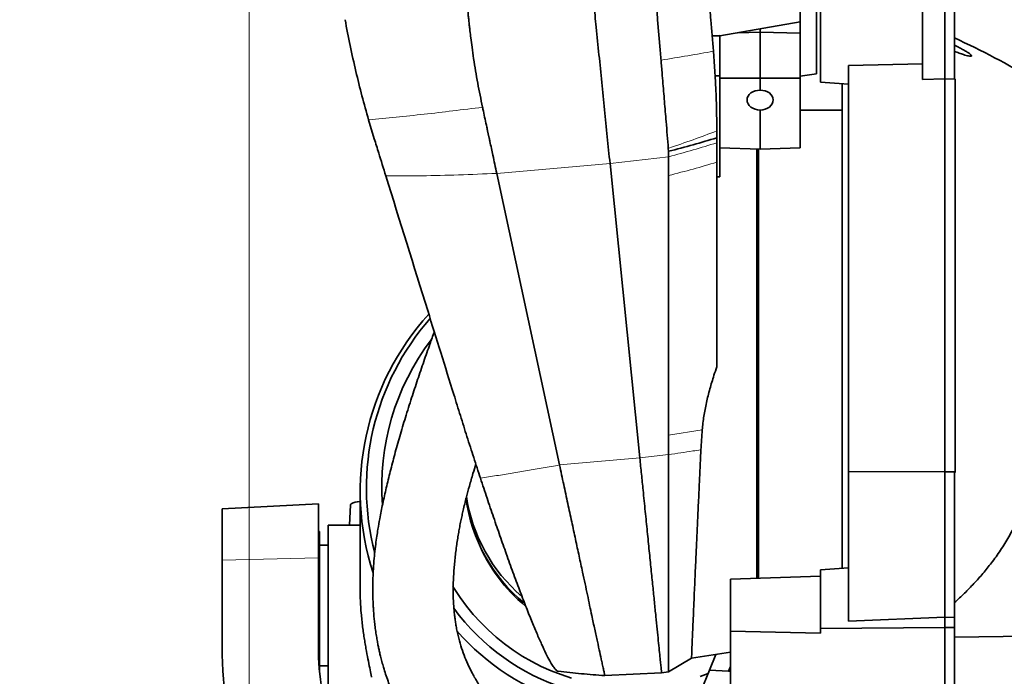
# Model space of a CAD drawing. Header units: millimetres. Extents: x 0 to 11920, y 0 to 8400.
# Tile 5 of 61: x 2619 to 3232, y 2500 to 2909. Entities that reach past the tile are written whole.
import ezdxf

# ---------------------------------------------------------------- set-up
doc = ezdxf.new("R2010")
doc.units = ezdxf.units.MM
doc.header["$LTSCALE"] = 20
doc.styles.add('SLDTEXTSTYLE0', font='TXT', dxfattribs={"width": 0.605})
doc.dimstyles.new('SLDDIMSTYLE0', dxfattribs={"dimtxt": 70, "dimasz": 70, "dimexe": 0, "dimexo": 0.0625, "dimgap": 17.5, "dimtad": 1, "dimdec": 1, "dimrnd": 1e-09, "dimzin": 12, "dimdsep": 46, "dimtxsty": 'SLDTEXTSTYLE0', "dimsah": 1, "dimcen": 0.09, "dimadec": 0, "dimazin": 3, "dimtfac": 1, "dimtofl": 0, "dimtmove": 0, "dimatfit": 3, "dimfxl": 1, "dimfrac": 2, "dimtolj": 1, "dimtzin": 12, "dimarcsym": 0})

# ---------------------------------------------------------------- blocks, each defined once
blk = doc.blocks.new('_D_13')
at = {"color": 7, "linetype": 'Continuous', "lineweight": 0}
for p, q in [((2761.71, 3547.32), (2761.71, 1636.58)), ((3194.71, 1805.97), (3194.71, 1636.58)), ((2761.71, 1666.58), (1769.79, 1666.58)), ((3194.71, 1666.58), (2761.71, 1666.58))]:
    blk.add_line(p, q, dxfattribs=at)
at = {"color": 7, "linetype": 'Continuous', "lineweight": 18}
for points in [[(2761.71, 1666.58), (2831.71, 1656.58), (2831.71, 1676.58)], [(3194.71, 1666.58), (3124.71, 1676.58), (3124.71, 1656.58)]]:
    blk.add_solid(points, dxfattribs=at)
at = {"color": 7, "linetype": 'Continuous', "lineweight": 18, "char_height": 70, "attachment_point": 1, "style": 'SLDTEXTSTYLE0'}
for s, insert in [('(2x M8 Through)', (1956.46, 1756.82)), ('433', (1769.79, 1756.82))]:
    blk.add_mtext(s, dxfattribs=dict(at, insert=insert))

msp = doc.modelspace()

# ---------------------------------------------------------------- linework, layer by layer
at = {"color": 7, "linetype": 'Continuous', "lineweight": 35}
for p, q in [((3114.71, 2875.18), (3114.71, 2950.09)), ((3104.71, 2907.64), (3104.71, 2913.74)), ((3117.21, 2870.03), (3117.21, 2914.08)), ((3180.71, 2917.26), (3180.71, 2871.83)), ((3194.71, 2917.46), (3194.71, 2872.18)), ((3200.71, 2917.38), (3200.71, 2872.35)), ((3015.92, 2908.91), (3017.48, 2890.11)), ((3054.71, 2898.93), (3104.71, 2907.64)), ((3104.71, 2907.64), (3104.71, 2900.66)), ((3065.85, 2900.87), (3079.71, 2901.14)), ((3079.71, 2903.29), (3079.71, 2901.14)), ((3104.71, 2900.66), (3079.71, 2901.14)), ((3079.71, 2901.14), (3079.71, 2872.58)), ((3104.71, 2900.66), (3104.71, 2872.67)), ((3049.86, 2898.97), (3054.71, 2899.22)), ((3049.86, 2898.97), (3054.71, 2898.97)), ((3054.71, 2898.97), (3054.71, 2899.22)), ((3054.71, 2878.87), (3054.71, 2898.97)), ((3050.66, 2889.34), (3051.93, 2870.37)), ((3018.01, 2883.74), (3018.01, 2883.72)), ((3018.01, 2883.72), (3018.18, 2881.67)), ((3180.71, 2881.5), (3134.71, 2880.42)), ((3054.71, 2878.87), (3054.71, 2872.67)), ((3114.71, 2875.18), (3104.71, 2873.79)), ((3134.71, 2627.92), (3134.71, 2880.42)), ((3051.73, 2874.1), (3054.71, 2874.1)), ((3054.71, 2872.67), (3079.71, 2872.58)), ((3054.71, 2872.67), (3054.71, 2829.27)), ((3104.71, 2872.67), (3079.71, 2872.58)), ((3079.71, 2872.58), (3079.71, 2865.09)), ((3104.71, 2872.67), (3104.71, 2829.27)), ((3134.71, 2868.77), (3117.21, 2870.03)), ((3130.71, 2686.58), (3130.71, 2869.18)), ((3180.71, 2871.83), (3194.71, 2872.18)), ((3194.71, 2872.18), (3194.71, 2627.62)), ((3194.71, 2872.18), (3201.21, 2872.02)), ((3200.71, 2872.35), (3201.21, 2872.02)), ((3201.21, 2627.65), (3201.21, 2872.02)), ((3079.71, 2852.75), (3079.71, 2828.4)), ((3130.71, 2852.58), (3104.71, 2852.58)), ((2836.01, 2846.56), (2839.51, 2834.9)), ((2910.05, 2839.88), (2910.85, 2836.14)), ((3052.71, 2839.74), (3052.71, 2839.74)), ((3022.56, 2828.91), (3022.56, 2828.9)), ((3022.56, 2828.9), (3022.71, 2827.05)), ((3022.71, 2827.05), (3022.71, 2823.68)), ((3054.71, 2829.27), (3079.71, 2828.4)), ((3054.71, 2811.2), (3054.71, 2829.27)), ((3078.61, 2686.58), (3078.61, 2828.44)), ((3104.71, 2829.27), (3079.71, 2828.4)), ((3022.71, 2823.68), (3022.71, 2811.96)), ((3052.71, 2820.28), (3052.71, 2692.93)), ((2986.25, 2819.46), (3004.81, 2636.25)), ((2954.81, 2631.91), (2915.76, 2813.33)), ((3022.71, 2650.51), (3022.71, 2811.96)), ((3054.71, 2811.2), (3052.71, 2811.16)), ((3078.61, 2561.4), (3078.61, 2686.58)), ((3130.71, 2567.58), (3130.71, 2686.58)), ((3022.71, 2650.51), (3022.71, 2638.33)), ((3194.71, 2627.62), (3134.71, 2627.92)), ((3134.71, 2534.76), (3134.71, 2627.92)), ((3201.21, 2627.65), (3194.71, 2627.62)), ((3194.71, 2627.62), (3194.71, 2537.12)), ((3200.71, 2626.9), (3201.21, 2627.65)), ((3200.71, 2537.02), (3200.71, 2626.9)), ((2830.71, 2615.47), (2830.71, 2554.88)), ((2804.71, 2607.73), (2744.71, 2604.58)), ((2804.71, 2607.73), (2804.71, 2574.23)), ((2824.71, 2607.11), (2824.04, 2594.48)), ((2744.71, 2572.75), (2744.71, 2604.58)), ((2829.31, 2594.48), (2810.71, 2594.48)), ((2810.71, 2554.88), (2810.71, 2594.48)), ((2830.71, 2594.47), (2829.31, 2594.48)), ((2805.36, 2590.58), (2804.71, 2590.58)), ((2805.36, 2590.58), (2805.36, 2504.2)), ((2810.71, 2581.98), (2805.36, 2581.98)), ((2744.71, 2518.83), (2744.71, 2572.75)), ((2804.71, 2574.23), (2804.71, 2518.83)), ((3061.21, 2560.84), (3117.21, 2562.66)), ((3134.71, 2567.99), (3117.21, 2566.68)), ((3117.21, 2530.15), (3117.21, 2566.68)), ((3061.21, 2528.48), (3061.21, 2560.84)), ((2810.71, 2494.48), (2810.71, 2554.88)), ((3194.71, 2537.12), (3134.71, 2534.76)), ((3194.71, 2537.12), (3194.71, 2530.74)), ((3200.71, 2537.02), (3194.71, 2537.12)), ((3200.71, 2530.75), (3200.71, 2537.02)), ((3061.21, 2528.48), (3061.21, 2463.32)), ((3117.21, 2527.2), (3061.21, 2528.48)), ((3194.71, 2530.74), (3117.21, 2530.15)), ((3117.21, 2527.2), (3117.21, 2530.15)), ((3200.71, 2530.75), (3194.71, 2530.74)), ((3194.71, 2530.74), (3194.71, 2457.16)), ((3200.71, 2457.32), (3200.71, 2530.75)), ((3286.26, 2526.02), (3200.71, 2524.68)), ((3036.98, 2511.67), (3061.21, 2515.41)), ((3048.16, 2504.26), (3052.09, 2514)), ((2805.36, 2506.98), (2810.71, 2506.98)), ((3036.98, 2511.67), (3022.71, 2503.26)), ((2983.02, 2500.86), (3018.36, 2502.58)), ((3018.35, 2502.58), (3022.71, 2503.26)), ((3033.55, 2468.11), (3048.16, 2504.26)), ((3048.16, 2504.26), (3060, 2503.64)), ((3060, 2503.64), (3061.21, 2506.6)), ((3060, 2503.64), (3061.21, 2503.58))]:
    msp.add_line(p, q, dxfattribs=at)
at = {"color": 8, "linetype": 'Continuous', "lineweight": 18}
for p, q in [((2986.25, 2819.46), (3022.71, 2823.68)), ((2915.76, 2813.33), (2986.25, 2819.46)), ((3043.65, 2653.8), (3022.71, 2650.51)), ((2954.81, 2631.91), (3004.81, 2636.25)), ((3004.81, 2636.25), (3022.71, 2638.33)), ((2804.71, 2574.23), (2744.71, 2572.75))]:
    msp.add_line(p, q, dxfattribs=at)
at = {"color": 7, "linetype": 'Continuous', "lineweight": 35, "flags": 128}
for points in [[(2824.71, 2607.11), (2824.9, 2607.52), (2825.44, 2607.94), (2826.32, 2608.33), (2827.52, 2608.69), (2829, 2609), (2830.71, 2609.24)], [(2888.5, 2556.28), (2889.24, 2555.07), (2892.9, 2549.5), (2896.85, 2544.13), (2901.08, 2538.96), (2905.58, 2534.01), (2910.33, 2529.3), (2915.33, 2524.83), (2920.56, 2520.63), (2926.01, 2516.69), (2931.65, 2513.04), (2937.49, 2509.68), (2943.49, 2506.62), (2949.65, 2503.87), (2955.94, 2501.44), (2962.36, 2499.32)], [(3042.29, 2500.34), (3047.28, 2502.09)]]:
    msp.add_lwpolyline(points, dxfattribs=at)
at = {"color": 7, "linetype": 'Continuous', "lineweight": 35}
for centre, radius, start, end in [((2992.74, 2442.89), 500, 59.04064, 65.42129), ((2994.34, 2615.49), 163.6, 137.6658, 198.05644), ((2994.55, 2617.54), 159.95, 138.77683, 194.58203), ((2994.95, 2618.47), 150.8, 142.79003, 184.37714), ((2997.8, 2624.77), 102.13, 187.58534, 230.61432), ((2997.78, 2627.66), 102.12, 188.61554, 229.38214), ((2998.37, 2622.68), 101.85, 202.55696, 230.54532), ((3000.69, 2625.02), 138.74, 216.36351, 288.03259), ((3000.68, 2623.81), 145.22, 220.94453, 285.7014), ((2974.71, 2518.83), 230, 180, 219.86748), ((2974.71, 2518.83), 170, 180, 216.62557)]:
    msp.add_arc(centre, radius, start, end, dxfattribs=at)
for centre, major_axis, start_param, end_param in [((3079.72, 2858.92), (8.15, -0.25), 1.594372, 4.735227), ((3079.71, 2858.92), (8.15, 0.25), 4.690223, 7.829733)]:
    msp.add_ellipse(centre, major_axis=major_axis, ratio=0.756997, start_param=start_param, end_param=end_param, dxfattribs=at)
for points, knots in [([(2974.71, 2933.39), (2975.2, 2928.54), (2976.18, 2918.84), (2977.75, 2903.39), (2979.4, 2887.08), (2981.13, 2869.95), (2982.86, 2852.94), (2984.57, 2836.06), (2985.69, 2824.99), (2986.25, 2819.46)], [0, 0, 0, 0, 0.126797, 0.253596, 0.402895, 0.55219, 0.701475, 0.850747, 1, 1, 1, 1]), ([(3013.83, 2934.21), (3014.18, 2930), (3014.87, 2921.58), (3015.57, 2913.13), (3015.92, 2908.91)], [0, 0, 0, 0, 0.500109, 1, 1, 1, 1]), ([(3046.98, 2933.67), (3047.33, 2929.54), (3048.01, 2921.29), (3049.24, 2906.5), (3050.12, 2895.85), (3050.66, 2889.34)], [0, 0, 0, 0, 0.279958, 0.560026, 1, 1, 1, 1]), ([(2901.36, 2884.73), (2901.02, 2887.09), (2900.39, 2891.36), (2899.63, 2897.12), (2899.11, 2901.48), (2898.72, 2904.88), (2898.41, 2907.77), (2898.12, 2910.65), (2897.85, 2913.54), (2897.58, 2916.43), (2897.43, 2918.36), (2897.35, 2919.32)], [0, 0, 0, 0, 0.205273, 0.371921, 0.499992, 0.583264, 0.666555, 0.749868, 0.83321, 0.916586, 1, 1, 1, 1]), ([(2821.33, 2908.95), (2822.36, 2903.56), (2824.41, 2892.79), (2827.96, 2877.01), (2831.78, 2861.58), (2834.6, 2851.57), (2836.01, 2846.56)], [0, 0, 0, 0, 0.25661, 0.513221, 0.756507, 1, 1, 1, 1]), ([(3017.48, 2890.11), (3017.57, 2889.05), (3017.75, 2886.92), (3017.92, 2884.8), (3018.01, 2883.74)], [0, 0, 0, 0, 0.499999, 1, 1, 1, 1]), ([(3200.71, 2893.1), (3201.78, 2892.57), (3203.7, 2891.6), (3206.37, 2890.15), (3208.43, 2888.93), (3210.02, 2887.86), (3210.97, 2887.08), (3211.37, 2886.53), (3211.27, 2886.25), (3210.67, 2886.15), (3209.53, 2886.33), (3207.98, 2886.73), (3206.01, 2887.33), (3203.59, 2888.16), (3201.67, 2888.88), (3200.71, 2889.24)], [0, 0, 0, 0, 0.119642, 0.216194, 0.312434, 0.377013, 0.442048, 0.487328, 0.532776, 0.575899, 0.649194, 0.716839, 0.784665, 0.892259, 1, 1, 1, 1]), ([(2901.36, 2884.73), (2902.17, 2879.65), (2903.8, 2869.5), (2905.87, 2859.48), (2906.91, 2854.47)], [0, 0, 0, 0, 0.4997758, 1, 1, 1, 1]), ([(3018.18, 2881.67), (3018.29, 2880.34), (3018.59, 2876.74), (3018.89, 2873.14), (3019.08, 2870.88)], [0, 0, 0, 0, 0.369084, 1, 1, 1, 1]), ([(3019.08, 2870.88), (3019.43, 2866.62), (3020.14, 2858.13), (3020.83, 2849.72), (3021.18, 2845.53)], [0, 0, 0, 0, 0.501198, 1, 1, 1, 1]), ([(3051.93, 2870.37), (3052.16, 2865.26), (3052.62, 2855.02), (3052.68, 2844.84), (3052.71, 2839.74)], [0, 0, 0, 0, 0.499412, 1, 1, 1, 1]), ([(2910.05, 2839.88), (2909.99, 2840.15), (2909.83, 2840.91), (2909.31, 2843.34), (2908.49, 2847.11), (2907.61, 2851.22), (2907.08, 2853.66), (2906.91, 2854.47)], [0, 0, 0, 0, 0.055393, 0.157175, 0.500008, 0.83325, 1, 1, 1, 1]), ([(3021.18, 2845.53), (3021.41, 2842.74), (3021.87, 2837.18), (3022.33, 2831.66), (3022.56, 2828.91)], [0, 0, 0, 0, 0.50001, 1, 1, 1, 1]), ([(3052.71, 2839.74), (3052.71, 2838.93), (3052.71, 2837.49), (3052.71, 2836.05), (3052.71, 2835.41)], [0, 0, 0, 0, 0.559068, 1, 1, 1, 1]), ([(2839.51, 2834.9), (2840.44, 2831.93), (2842.84, 2824.21), (2845.24, 2816.5), (2846.72, 2811.75)], [0, 0, 0, 0, 0.38428, 1, 1, 1, 1]), ([(2915.76, 2813.33), (2914.95, 2817.11), (2913.54, 2823.68), (2911.95, 2831.04), (2911.15, 2834.79), (2910.93, 2835.78), (2910.87, 2836.06), (2910.86, 2836.14), (2910.85, 2836.14)], [0, 0, 0, 0, 0.499963, 0.869286, 0.964463, 0.989686, 0.998819, 1, 1, 1, 1]), ([(3052.71, 2835.41), (3052.71, 2834.84), (3052.71, 2833.8), (3052.71, 2832.76), (3052.71, 2832.31)], [0, 0, 0, 0, 0.558674, 1, 1, 1, 1]), ([(3052.71, 2832.31), (3052.71, 2830.06), (3052.71, 2826.04), (3052.71, 2822.04), (3052.71, 2820.28)], [0, 0, 0, 0, 0.559743, 1, 1, 1, 1]), ([(3077.71, 2828.47), (3077.71, 2828.07), (3077.71, 2825.24), (3077.71, 2819.08), (3077.71, 2809.98), (3077.71, 2799.97), (3077.71, 2789.06), (3077.71, 2777.44), (3077.71, 2765.19), (3077.71, 2752.48), (3077.71, 2739.15), (3077.71, 2726.83), (3077.71, 2715.7), (3077.71, 2705.95), (3077.71, 2696.09), (3077.71, 2689.49), (3077.71, 2686.18)], [0, 0, 0, 0, 0.013985, 0.099153, 0.181518, 0.264463, 0.348309, 0.433376, 0.515687, 0.59902, 0.682351, 0.767358, 0.825122, 0.88328, 0.941438, 1, 1, 1, 1]), ([(2846.72, 2811.75), (2855.4, 2783.82), (2869.51, 2738.46), (2884.98, 2688.75), (2893.11, 2662.59), (2897.23, 2649.48), (2901.4, 2636.46), (2904.2, 2627.93), (2905.59, 2623.67)], [0, 0, 0, 0, 0.443849, 0.720851, 0.790171, 0.859432, 0.929715, 1, 1, 1, 1]), ([(2876.87, 2714.82), (2875.95, 2712.23), (2873.74, 2706.07), (2870.26, 2696.11), (2866.48, 2685.02), (2862.63, 2673.38), (2858.9, 2661.58), (2855.38, 2649.8), (2852.23, 2638.59), (2849.44, 2627.95), (2846.96, 2617.75), (2844.79, 2608.02), (2843.05, 2599.35), (2841.88, 2592.67), (2841.05, 2587.38), (2840.35, 2582.38), (2839.69, 2576.72), (2839.14, 2570.52), (2838.78, 2564.67), (2838.61, 2559.59), (2838.55, 2555.49), (2838.58, 2551.72), (2838.67, 2548.01), (2838.82, 2544.62), (2839.01, 2541.41), (2839.25, 2538.28), (2839.58, 2534.85), (2840.01, 2531.14), (2840.53, 2527.38), (2841.1, 2523.86), (2841.66, 2520.83), (2842.19, 2518.18), (2842.76, 2515.57), (2843.43, 2512.72), (2844.26, 2509.48), (2845.31, 2505.77), (2846.57, 2501.73), (2848.04, 2497.47), (2849.6, 2493.37), (2851.11, 2489.7), (2852.44, 2486.71), (2853.58, 2484.28), (2854.7, 2481.97), (2856.01, 2479.39), (2857.62, 2476.39), (2859.52, 2473.05), (2861.48, 2469.82), (2863.37, 2466.86), (2865.1, 2464.27), (2866.83, 2461.8), (2868.54, 2459.45), (2870.23, 2457.21), (2872.01, 2454.94), (2874.03, 2452.45), (2876.54, 2449.5), (2879.64, 2446.02), (2883.41, 2442.04), (2887.62, 2437.84), (2890.68, 2435.04), (2892.17, 2433.67)], [0, 0, 0, 0, 0.025746, 0.061413, 0.099132, 0.13672, 0.177973, 0.217648, 0.255747, 0.292315, 0.327716, 0.362053, 0.393369, 0.415911, 0.430302, 0.447579, 0.466904, 0.487884, 0.510254, 0.525972, 0.539229, 0.551888, 0.564471, 0.577008, 0.586676, 0.597364, 0.609076, 0.621817, 0.635479, 0.647869, 0.65814, 0.666981, 0.675442, 0.685424, 0.696939, 0.70954, 0.724786, 0.740048, 0.755332, 0.769212, 0.780167, 0.788299, 0.796339, 0.806071, 0.81751, 0.830676, 0.844691, 0.855436, 0.865808, 0.875803, 0.885418, 0.894651, 0.903574, 0.913915, 0.926414, 0.941873, 0.959816, 0.980331, 1, 1, 1, 1]), ([(3043.65, 2653.8), (3043.95, 2656.61), (3044.55, 2662.25), (3046.23, 2670.75), (3048.35, 2679.24), (3050.58, 2686.65), (3052.12, 2691.19), (3052.71, 2692.93)], [0, 0, 0, 0, 0.212146, 0.425946, 0.643843, 0.862782, 1, 1, 1, 1]), ([(3077.71, 2686.18), (3077.71, 2681.84), (3077.71, 2673.12), (3077.71, 2660.09), (3077.71, 2647.12), (3077.71, 2634.07), (3077.71, 2621.07), (3077.71, 2608.27), (3077.71, 2595.93), (3077.71, 2584.25), (3077.71, 2573.37), (3077.71, 2565.77), (3077.71, 2562.04), (3077.71, 2561.38)], [0, 0, 0, 0, 0.09239, 0.185912, 0.279436, 0.374115, 0.47442, 0.574905, 0.675213, 0.778019, 0.877355, 0.977931, 1, 1, 1, 1]), ([(3043.65, 2653.8), (3043.65, 2653.79), (3043.51, 2651.71), (3043.24, 2647.55), (3042.97, 2643.45), (3042.84, 2641.39)], [0, 0, 0, 0, 0.001212, 0.500607, 1, 1, 1, 1]), ([(3249.96, 2641.94), (3249.87, 2638.79), (3249.69, 2632.49), (3248.28, 2623), (3246.01, 2613.56), (3242.89, 2604.35), (3239.05, 2595.52), (3234.57, 2587.02), (3229.45, 2578.8), (3224.02, 2571.25), (3218.46, 2564.36), (3212.85, 2558.09), (3206.96, 2552.04), (3202.8, 2548.21), (3200.71, 2546.29)], [0, 0, 0, 0, 0.086146, 0.172298, 0.261384, 0.350483, 0.43648, 0.522489, 0.610292, 0.698105, 0.773238, 0.848375, 0.924186, 1, 1, 1, 1]), ([(3004.81, 2636.26), (3005.16, 2632.86), (3005.84, 2626.07), (3006.97, 2614.95), (3008.19, 2602.96), (3009.46, 2590.35), (3010.68, 2578.32), (3011.83, 2566.96), (3012.91, 2556.34), (3013.9, 2546.53), (3014.81, 2537.57), (3015.63, 2529.54), (3016.34, 2522.47), (3016.96, 2516.41), (3017.46, 2511.41), (3017.86, 2507.49), (3018.15, 2504.64), (3018.31, 2503.05), (3018.38, 2502.39), (3018.36, 2502.58), (3018.36, 2502.58)], [0, 0, 0, 0, 0.044814, 0.08962, 0.150455, 0.211271, 0.272066, 0.332837, 0.393584, 0.454307, 0.515006, 0.575682, 0.636336, 0.69697, 0.757587, 0.818189, 0.878781, 0.939365, 0.999945, 1, 1, 1, 1]), ([(3022.72, 2638.33), (3022.71, 2635.02), (3022.71, 2628.43), (3022.71, 2622.02), (3022.71, 2618.83)], [0, 0, 0, 0, 0.50146, 1, 1, 1, 1]), ([(3042.84, 2641.39), (3042.7, 2638.31), (3042.41, 2632.14), (3041.91, 2621.62), (3041.37, 2609.91), (3040.8, 2597.18), (3040.23, 2584.9), (3039.75, 2574.53), (3039.35, 2565.95), (3039.03, 2558.97), (3038.74, 2552.36), (3038.44, 2545.28), (3038.12, 2537.99), (3037.79, 2530.82), (3037.52, 2524.65), (3037.32, 2519.79), (3037.19, 2516.14), (3037.09, 2513.61), (3037, 2511.98), (3036.99, 2511.77), (3036.98, 2511.67)], [0, 0, 0, 0, 0.042316, 0.084763, 0.147379, 0.210433, 0.274854, 0.339744, 0.382762, 0.425923, 0.469524, 0.513274, 0.575667, 0.63849, 0.70269, 0.767376, 0.824663, 0.882287, 0.940961, 1, 1, 1, 1]), ([(2927.02, 2469.42), (2927.01, 2469.43), (2925.75, 2470.49), (2923.58, 2472.53), (2920.54, 2475.46), (2918.04, 2478.04), (2916.03, 2480.23), (2914.5, 2481.98), (2913.19, 2483.52), (2911.91, 2485.07), (2910.25, 2487.16), (2908.26, 2489.81), (2906.04, 2492.99), (2903.39, 2497.1), (2900.54, 2502.07), (2897.7, 2507.87), (2895.35, 2513.59), (2893.32, 2519.54), (2891.9, 2524.75), (2890.95, 2529.1), (2890.35, 2532.28), (2889.87, 2535.32), (2889.47, 2538.37), (2889.12, 2541.65), (2888.86, 2545.05), (2888.69, 2548.6), (2888.62, 2551.98), (2888.62, 2555.12), (2888.66, 2557.73), (2888.74, 2559.94), (2888.85, 2562.43), (2889.04, 2565.64), (2889.35, 2569.6), (2889.76, 2573.83), (2890.26, 2578.08), (2890.82, 2582.26), (2891.43, 2586.24), (2892.04, 2589.93), (2892.7, 2593.54), (2893.39, 2597.02), (2894.11, 2600.43), (2894.88, 2603.89), (2895.81, 2607.77), (2897.08, 2612.82), (2898.79, 2619.16), (2900.75, 2625.93), (2902.15, 2630.42), (2902.76, 2632.36)], [0, 0, 0, 0, 0.000254, 0.026554, 0.049088, 0.070069, 0.086736, 0.099229, 0.109834, 0.121493, 0.134201, 0.156236, 0.179759, 0.202862, 0.24379, 0.283286, 0.321353, 0.358545, 0.399734, 0.420974, 0.440516, 0.459113, 0.477425, 0.496624, 0.518868, 0.538554, 0.559769, 0.578438, 0.593536, 0.605043, 0.616657, 0.636584, 0.660427, 0.684405, 0.708214, 0.731582, 0.753516, 0.773904, 0.792605, 0.813543, 0.831108, 0.848775, 0.86936, 0.892916, 0.928345, 0.969078, 1, 1, 1, 1]), ([(2969.17, 2565.23), (2968.46, 2568.52), (2967.05, 2575.08), (2964.78, 2585.59), (2962.43, 2596.54), (2959.97, 2607.96), (2957.43, 2619.75), (2955.69, 2627.85), (2954.81, 2631.91)], [0, 0, 0, 0, 0.166081, 0.331704, 0.497732, 0.66478, 0.832334, 1, 1, 1, 1]), ([(2905.59, 2623.67), (2906.96, 2619.54), (2909.7, 2611.27), (2913.76, 2599.29), (2917.76, 2587.72), (2921.81, 2576.24), (2925.88, 2564.99), (2929.92, 2554.11), (2933.77, 2544.09), (2937.36, 2535.07), (2940.68, 2527.11), (2943.71, 2520.23), (2946.44, 2514.44), (2948.71, 2510.09), (2950.55, 2506.99), (2952.03, 2504.95), (2953.19, 2503.75), (2953.74, 2503.64), (2953.98, 2503.59)], [0, 0, 0, 0, 0.061269, 0.122714, 0.18416, 0.24543, 0.313708, 0.382237, 0.450763, 0.519037, 0.586409, 0.654031, 0.721647, 0.789013, 0.844649, 0.900431, 0.956212, 1, 1, 1, 1]), ([(3022.71, 2618.83), (3022.71, 2617.15), (3022.71, 2613.79), (3022.71, 2610.5), (3022.71, 2608.85)], [0, 0, 0, 0, 0.5002375, 1, 1, 1, 1]), ([(3022.71, 2608.85), (3022.71, 2604.59), (3022.71, 2596.02), (3022.71, 2583.85), (3022.71, 2572.25), (3022.71, 2561.38), (3022.71, 2551.28), (3022.71, 2541.97), (3022.71, 2533.47), (3022.71, 2528.6), (3022.71, 2526.18)], [0, 0, 0, 0, 0.1244131, 0.2497365, 0.3750314, 0.499426, 0.6237189, 0.7489356, 0.8749473, 1, 1, 1, 1]), ([(2969.17, 2565.23), (2969.69, 2562.79), (2970.74, 2557.91), (2972.23, 2550.99), (2973.58, 2544.4), (2975.08, 2537.12), (2976.81, 2529.49), (2978.52, 2521.83), (2979.89, 2515.23), (2980.72, 2511.46), (2981.1, 2509.77), (2981.13, 2509.67)], [0, 0, 0, 0, 0.096538, 0.193074, 0.29077, 0.388466, 0.536763, 0.68505, 0.837709, 0.99037, 1, 1, 1, 1]), ([(2837.73, 2499.88), (2837.71, 2499.97), (2837.49, 2501.27), (2836.93, 2504.26), (2835.87, 2509.61), (2834.85, 2514.91), (2834.01, 2519.59), (2833.39, 2523.32), (2832.81, 2527.21), (2832.26, 2531.25), (2831.77, 2535.46), (2831.26, 2540.8), (2830.81, 2547.35), (2830.75, 2552.35), (2830.71, 2554.88)], [0, 0, 0, 0, 0.0093892, 0.1303634, 0.2546206, 0.3798582, 0.4440281, 0.5086439, 0.5727353, 0.6372809, 0.7032846, 0.7698049, 0.8834763, 1, 1, 1, 1]), ([(3022.71, 2526.18), (3022.71, 2525.72), (3022.71, 2524.81), (3022.71, 2523.94), (3022.71, 2523.51)], [0, 0, 0, 0, 0.500185, 1, 1, 1, 1]), ([(3022.71, 2523.51), (3022.71, 2522.13), (3022.71, 2519.38), (3022.71, 2515.8), (3022.71, 2512.59), (3022.71, 2510.83), (3022.71, 2509.94)], [0, 0, 0, 0, 0.248606, 0.497691, 0.748096, 1, 1, 1, 1]), ([(2981.13, 2509.67), (2981.24, 2509.15), (2981.49, 2508.03), (2981.82, 2506.47), (2982.13, 2504.98), (2982.41, 2503.73), (2982.62, 2502.77), (2982.71, 2502.31), (2982.76, 2502.09)], [0, 0, 0, 0, 0.146806, 0.313591, 0.500356, 0.687411, 0.853958, 1, 1, 1, 1]), ([(3022.71, 2509.94), (3022.72, 2508.93), (3022.73, 2506.91), (3022.74, 2504.88), (3022.73, 2503.53), (3022.72, 2503.35), (3022.71, 2503.26)], [0, 0, 0, 0, 0.247163, 0.495436, 0.747134, 1, 1, 1, 1]), ([(2953.98, 2503.52), (2958.8, 2502.99), (2968.45, 2501.95), (2978.13, 2501.23), (2982.98, 2500.87)], [0, 0, 0, 0, 0.499117, 1, 1, 1, 1]), ([(2982.76, 2502.09), (2982.85, 2501.63), (2982.98, 2500.95), (2983.01, 2500.88), (2983.02, 2500.86)], [0, 0, 0, 0, 0.68113, 1, 1, 1, 1]), ([(3022.71, 2503.26), (3022.71, 2503.26), (3022.71, 2503.26), (3022.71, 2503.26), (3022.71, 2503.26)], [0, 0, 0, 0, 0.499958, 1, 1, 1, 1])]:
    msp.add_open_spline(points, degree=3, knots=knots, dxfattribs=at)
at = {"color": 8, "linetype": 'Continuous', "lineweight": 18}
for points in [[(3050.66, 2889.34), (3045.41, 2888.41), (3034.91, 2886.55), (3023.64, 2884.68), (3018.01, 2883.74)], [(3052.71, 2839.74), (3047.84, 2837.91), (3038.1, 2834.25), (3027.74, 2830.69), (3022.56, 2828.91)], [(3052.71, 2832.31), (3047.86, 2830.83), (3038.16, 2827.88), (3027.86, 2825.08), (3022.71, 2823.68)]]:
    msp.add_open_spline(points, degree=3, dxfattribs=at)
for points, knots in [([(2836.01, 2846.56), (2841.66, 2847.11), (2852.93, 2848.22), (2870.46, 2850.12), (2888.39, 2852.18), (2900.73, 2853.71), (2906.91, 2854.47)], [0, 0, 0, 0, 0.2503539, 0.4997557, 0.7492783, 1, 1, 1, 1]), ([(3022.71, 2811.96), (3027.86, 2813.31), (3038.14, 2816.01), (3047.86, 2818.86), (3052.71, 2820.28)], [0, 0, 0, 0, 0.5, 1, 1, 1, 1]), ([(2846.72, 2811.75), (2854.13, 2811.76), (2868.92, 2811.78), (2891.97, 2812.31), (2907.81, 2812.99), (2915.76, 2813.33)], [0, 0, 0, 0, 0.333668, 0.665649, 1, 1, 1, 1]), ([(3042.84, 2641.39), (3041.18, 2641.13), (3034.53, 2640.08), (3027.78, 2639.08), (3022.71, 2638.33)], [0, 0, 0, 0, 0.250553, 1, 1, 1, 1]), ([(2905.59, 2623.67), (2908.93, 2624.2), (2915.48, 2625.23), (2925.23, 2626.82), (2934.88, 2628.43), (2944.73, 2630.12), (2951.4, 2631.3), (2954.81, 2631.91)], [0, 0, 0, 0, 0.204433, 0.400782, 0.595094, 0.792684, 1, 1, 1, 1])]:
    msp.add_open_spline(points, degree=3, knots=knots, dxfattribs=at)
at = {"color": 7, "linetype": 'Continuous', "lineweight": 35}
msp.add_open_spline([(3052.71, 2835.41), (3047.87, 2833.99), (3038.17, 2831.13), (3027.87, 2828.41), (3022.71, 2827.05)], degree=3, dxfattribs=at)

# ---------------------------------------------------------------- dimensions: what is measured, and where the dimension line sits
at = {"color": 7, "linetype": 'Continuous', "lineweight": 18}
dim = msp.add_linear_dim(base=(2761.71, 1666.58), p1=(3194.71, 1809.97), p2=(2761.71, 3551.32), text='<> (2x M8 Through)', dimstyle='SLDDIMSTYLE0', dxfattribs=at)
dim.commit()
dim.dimension.update_dxf_attribs({"geometry": '_D_13', "text_midpoint": (2218.71, 1666.58), "dimtype": 160})

doc.saveas('drawing.dxf')
